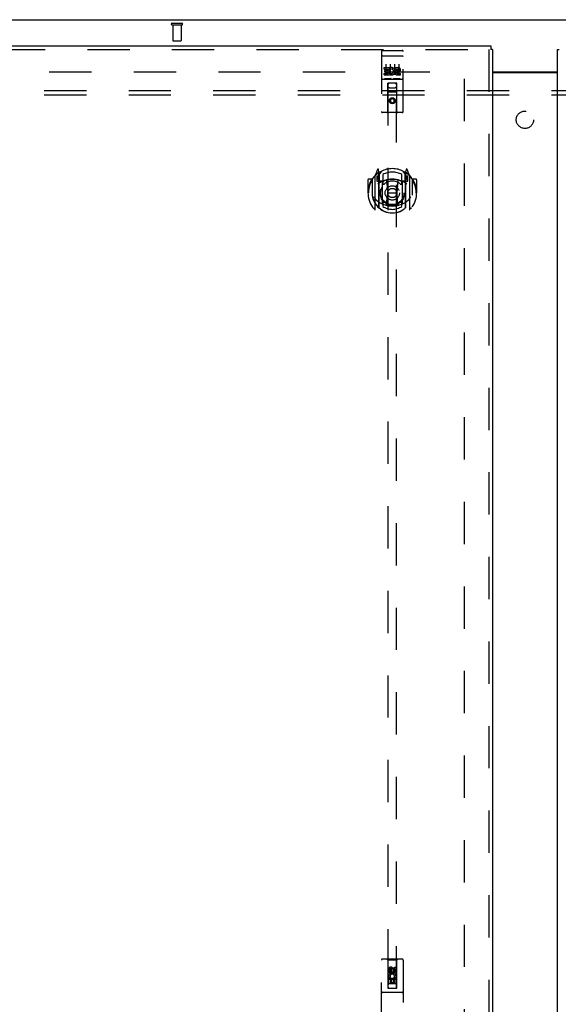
# Model space of a CAD drawing. Header units: inches. Extents: x 0 to 221, y 0 to 143.
# Tile 21 of 33: x 56 to 72, y 79 to 107. Entities that reach past the tile are written whole.
import ezdxf

# ---------------------------------------------------------------- set-up
doc = ezdxf.new("R2010")
doc.units = ezdxf.units.IN
doc.header["$LTSCALE"] = 12.149718
doc.header["$MEASUREMENT"] = 0
doc.linetypes.add('HIDDEN', pattern=[0.2, 0.1, -0.1])
doc.layers.get('0').update_dxf_attribs({"linetype": 'CONTINUOUS'})
for name, color, linetype in [('DEFAULT_2', 8, 'HIDDEN'), ('LEFTHAND_DOOR_ASSEMBLY', 7, 'CONTINUOUS'), ('RIGHTHAND_DOOR_ASSEMBLY', 7, 'CONTINUOUS'), ('SUBPANEL', 7, 'CONTINUOUS')]:
    doc.layers.add(name, color=color, linetype=linetype)

msp = doc.modelspace()

# ---------------------------------------------------------------- linework, layer by layer
at = {"color": 7, "linetype": 'Continuous'}
for p, q in [((41.052, 106.922), (100.948, 106.922)), ((70.063, 105.422), (71.938, 105.422))]:
    msp.add_line(p, q, dxfattribs=at)
at = {"color": 3, "linetype": 'Continuous'}
msp.add_line((70.063, 105.407), (71.938, 105.407), dxfattribs=at)
at = {"layer": 'DEFAULT_2', "color": 8, "linetype": 'HIDDEN'}
for p, q in [((60.858, 106.818), (61.142, 106.818)), ((60.858, 106.775), (61.142, 106.775)), ((60.876, 106.775), (60.876, 106.328)), ((61.124, 106.775), (61.124, 106.328)), ((60.886, 106.318), (61.114, 106.318)), ((42.75, 105.422), (69.354, 105.422)), ((69.25, 105.22), (69.25, 48.623))]:
    msp.add_line(p, q, dxfattribs=at)
for centre, radius, start, end in [((60.858, 106.796), 0.0215, 90, 270), ((61.142, 106.796), 0.0215, 270, 90), ((60.886, 106.328), 0.01, 180, 270), ((61.114, 106.328), 0.01, 270, 360)]:
    msp.add_arc(centre, radius, start, end, dxfattribs=at)
at = {"layer": 'LEFTHAND_DOOR_ASSEMBLY', "color": 3, "linetype": 'Continuous'}
for p, q in [((41.417, 106.172), (70.021, 106.172)), ((70.063, 106.068), (70.063, 47.776))]:
    msp.add_line(p, q, dxfattribs=at)
at = {"layer": 'LEFTHAND_DOOR_ASSEMBLY', "color": 7, "linetype": 'Continuous'}
for p in [(70.021, 106.172), (70.063, 106.068)]:
    msp.add_line(p, (70.021, 106.068), dxfattribs=at)
at = {"layer": 'LEFTHAND_DOOR_ASSEMBLY', "color": 8, "linetype": 'HIDDEN'}
for p, q in [((41.417, 106.068), (70.021, 106.068)), ((66.875, 106.009), (66.875, 104.284)), ((66.892, 105.881), (66.891, 105.881)), ((66.893, 105.881), (66.892, 105.881)), ((66.893, 105.881), (66.893, 105.881)), ((66.894, 105.881), (66.893, 105.881)), ((66.895, 105.881), (66.894, 105.881)), ((66.896, 105.881), (66.895, 105.881)), ((66.897, 105.881), (66.896, 105.881)), ((66.897, 105.881), (66.897, 105.881)), ((66.898, 105.881), (66.897, 105.881)), ((66.899, 105.881), (66.898, 105.881)), ((66.9, 105.881), (66.899, 105.881)), ((66.901, 105.881), (66.9, 105.881)), ((66.902, 105.881), (66.901, 105.881)), ((66.902, 105.881), (66.902, 105.881)), ((66.903, 105.881), (66.902, 105.881)), ((66.904, 105.881), (66.903, 105.881)), ((66.905, 105.881), (66.904, 105.881)), ((66.905, 106.039), (67.47, 106.039)), ((66.905, 105.881), (67.47, 105.881)), ((67.47, 105.881), (67.471, 105.881)), ((67.471, 105.881), (67.472, 105.881)), ((67.472, 105.881), (67.473, 105.881)), ((67.473, 105.881), (67.474, 105.881)), ((67.474, 105.881), (67.474, 105.881)), ((67.474, 105.881), (67.475, 105.881)), ((67.475, 105.881), (67.476, 105.881)), ((67.476, 105.881), (67.477, 105.881)), ((67.477, 105.881), (67.478, 105.881)), ((67.478, 105.881), (67.479, 105.881)), ((67.479, 105.881), (67.479, 105.881)), ((67.479, 105.881), (67.48, 105.881)), ((67.48, 105.881), (67.481, 105.881)), ((67.481, 105.881), (67.482, 105.881)), ((67.482, 105.881), (67.483, 105.881)), ((67.483, 105.881), (67.483, 105.881)), ((67.5, 104.284), (67.5, 106.009)), ((69.959, 106.068), (69.959, 47.776)), ((66.956, 105.504), (66.956, 105.547)), ((66.956, 105.547), (67.112, 105.547)), ((67, 105.648), (67, 105.342)), ((67.112, 105.369), (67.112, 105.547)), ((67.136, 105.499), (67.12, 105.538)), ((67.125, 105.648), (67.125, 105.342)), ((67.25, 105.648), (67.25, 105.342)), ((67.268, 105.504), (67.268, 105.547)), ((67.268, 105.547), (67.361, 105.547)), ((67.375, 105.648), (67.375, 105.342)), ((66.956, 105.504), (67.069, 105.504)), ((66.956, 105.333), (66.956, 105.376)), ((66.956, 105.376), (67.069, 105.376)), ((66.956, 105.333), (67.112, 105.333)), ((66.977, 105.419), (66.977, 105.462)), ((66.977, 105.462), (67.069, 105.462)), ((66.977, 105.419), (67.069, 105.419)), ((67.069, 105.462), (67.069, 105.504)), ((67.069, 105.376), (67.069, 105.419)), ((67.112, 105.369), (67.125, 105.388)), ((67.112, 105.333), (67.112, 105.346)), ((67.116, 105.344), (67.112, 105.346)), ((67.268, 105.504), (67.361, 105.504)), ((67.328, 105.419), (67.375, 105.419)), ((67.332, 105.46), (67.361, 105.46)), ((67.332, 105.376), (67.425, 105.376)), ((67.332, 105.333), (67.425, 105.333)), ((67.425, 105.333), (67.425, 105.376)), ((66.905, 105.211), (67.47, 105.211)), ((67.149, 105.227), (66.977, 105.227)), ((67.058, 104.284), (67.061, 105.094)), ((67.083, 105.094), (67.061, 105.094)), ((67.063, 105.094), (67.063, 79.093)), ((67.293, 105.094), (67.083, 105.094)), ((67.103, 104.969), (67.273, 104.969)), ((67.399, 105.227), (67.227, 105.227)), ((67.314, 105.094), (67.293, 105.094)), ((67.313, 79.093), (67.313, 105.094)), ((67.318, 104.284), (67.314, 105.094)), ((67.315, 104.844), (67.06, 104.844)), ((67.188, 104.666), (67.125, 104.63)), ((67.125, 104.63), (67.125, 104.558)), ((67.125, 104.63), (67.135, 104.624)), ((67.125, 104.558), (67.135, 104.564)), ((67.125, 104.558), (67.188, 104.522)), ((67.188, 104.655), (67.135, 104.624)), ((67.135, 104.624), (67.135, 104.564)), ((67.135, 104.564), (67.188, 104.534)), ((67.188, 104.666), (67.188, 104.655)), ((67.25, 104.63), (67.188, 104.666)), ((67.24, 104.624), (67.188, 104.655)), ((67.188, 104.534), (67.24, 104.564)), ((67.188, 104.522), (67.25, 104.558)), ((67.188, 104.522), (67.188, 104.534)), ((67.25, 104.63), (67.24, 104.624)), ((67.24, 104.564), (67.24, 104.624)), ((67.25, 104.558), (67.24, 104.564)), ((67.25, 104.558), (67.25, 104.63)), ((67.47, 104.254), (66.905, 104.254)), ((66.688, 102.434), (66.688, 101.467)), ((66.762, 102.62), (66.692, 102.445)), ((66.745, 102.43), (66.745, 102.28)), ((66.805, 102.43), (66.745, 102.43)), ((66.784, 102.516), (66.784, 102.515)), ((66.784, 102.515), (66.784, 102.515)), ((66.784, 102.515), (66.784, 102.515)), ((66.805, 102.537), (66.791, 102.617)), ((66.805, 101.521), (66.805, 102.537)), ((66.813, 102.465), (66.883, 102.574)), ((66.813, 101.52), (66.813, 102.523)), ((66.815, 102.499), (66.815, 102.291)), ((66.913, 102.477), (66.913, 102.224)), ((67.463, 102.224), (67.463, 102.477)), ((67.493, 102.574), (67.563, 102.465)), ((67.56, 102.291), (67.56, 102.499)), ((67.563, 101.52), (67.563, 102.523)), ((67.585, 102.617), (67.57, 102.537)), ((67.57, 102.537), (67.57, 101.521)), ((67.63, 102.43), (67.57, 102.43)), ((67.592, 102.515), (67.587, 102.518)), ((67.683, 102.445), (67.613, 102.62)), ((67.63, 102.28), (67.63, 102.43)), ((67.688, 101.467), (67.688, 102.434)), ((66.488, 102.324), (66.488, 101.95)), ((66.605, 102.339), (66.503, 102.339)), ((66.605, 102.339), (66.605, 101.95)), ((66.613, 102.324), (66.605, 102.339)), ((66.613, 102.336), (66.613, 101.879)), ((66.745, 102.28), (66.805, 102.28)), ((66.754, 102.397), (66.783, 102.351)), ((66.813, 102.405), (66.758, 102.405)), ((66.905, 102.278), (66.833, 102.278)), ((66.835, 102.271), (66.901, 102.271)), ((66.905, 101.637), (66.905, 102.269)), ((67.025, 102.295), (67.055, 101.95)), ((67.351, 102.295), (67.32, 101.95)), ((67.543, 102.278), (67.47, 102.278)), ((67.47, 102.269), (67.47, 101.637)), ((67.474, 102.271), (67.54, 102.271)), ((67.618, 102.405), (67.563, 102.405)), ((67.57, 102.28), (67.63, 102.28)), ((67.593, 102.351), (67.622, 102.397)), ((67.77, 102.339), (67.762, 102.324)), ((67.763, 102.336), (67.763, 101.879)), ((67.77, 101.95), (67.77, 102.339)), ((67.873, 102.339), (67.77, 102.339)), ((67.888, 102.324), (67.888, 101.95)), ((66.488, 101.95), (66.503, 101.95)), ((66.605, 101.95), (66.62, 101.951)), ((66.613, 101.879), (66.613, 101.876)), ((67.025, 101.611), (67.055, 101.95)), ((67.055, 101.95), (67.32, 101.95)), ((67.35, 101.611), (67.32, 101.95)), ((67.77, 101.95), (67.755, 101.951)), ((67.763, 101.879), (67.763, 101.876)), ((67.873, 101.95), (67.888, 101.95)), ((66.913, 101.663), (66.913, 101.56)), ((67.463, 101.56), (67.463, 101.663)), ((66.875, 78.047), (66.875, 79.904)), ((67.47, 79.934), (66.905, 79.934)), ((67.058, 79.904), (67.028, 79.934)), ((67.058, 79.904), (67.061, 79.094)), ((67.318, 79.904), (67.058, 79.904)), ((67.314, 79.094), (67.318, 79.904)), ((67.318, 79.904), (67.348, 79.934)), ((67.5, 79.904), (67.5, 78.047)), ((67.081, 79.545), (67.081, 79.637)), ((67.124, 79.545), (67.081, 79.545)), ((67.124, 79.637), (67.124, 79.545)), ((67.188, 79.666), (67.125, 79.63)), ((67.125, 79.63), (67.125, 79.558)), ((67.125, 79.63), (67.135, 79.624)), ((67.125, 79.558), (67.135, 79.564)), ((67.125, 79.558), (67.188, 79.522)), ((67.188, 79.655), (67.135, 79.624)), ((67.135, 79.624), (67.135, 79.564)), ((67.135, 79.564), (67.188, 79.534)), ((67.167, 79.609), (67.167, 79.637)), ((67.188, 79.666), (67.188, 79.655)), ((67.25, 79.63), (67.188, 79.666)), ((67.24, 79.624), (67.188, 79.655)), ((67.188, 79.534), (67.24, 79.564)), ((67.188, 79.522), (67.25, 79.558)), ((67.188, 79.522), (67.188, 79.534)), ((67.208, 79.651), (67.208, 79.605)), ((67.25, 79.63), (67.24, 79.624)), ((67.24, 79.564), (67.24, 79.624)), ((67.25, 79.558), (67.24, 79.564)), ((67.25, 79.558), (67.25, 79.63)), ((67.252, 79.609), (67.252, 79.701)), ((67.252, 79.701), (67.294, 79.701)), ((67.294, 79.701), (67.294, 79.609)), ((67.315, 79.344), (67.06, 79.344)), ((67.081, 79.232), (67.081, 79.388)), ((67.081, 79.388), (67.259, 79.388)), ((67.124, 79.232), (67.081, 79.232)), ((67.129, 79.413), (67.09, 79.396)), ((67.273, 79.219), (67.103, 79.219)), ((67.124, 79.346), (67.124, 79.232)), ((67.166, 79.346), (67.124, 79.346)), ((67.166, 79.254), (67.166, 79.346)), ((67.208, 79.254), (67.166, 79.254)), ((67.208, 79.346), (67.208, 79.254)), ((67.252, 79.346), (67.208, 79.346)), ((67.259, 79.388), (67.24, 79.401)), ((67.252, 79.232), (67.252, 79.346)), ((67.294, 79.232), (67.252, 79.232)), ((67.284, 79.392), (67.282, 79.388)), ((67.282, 79.388), (67.294, 79.388)), ((67.294, 79.388), (67.294, 79.232)), ((67.47, 78.969), (66.905, 78.969)), ((67.061, 79.094), (67.314, 79.094)), ((67.063, 79.096), (67.065, 79.096)), ((67.065, 79.096), (67.069, 79.096)), ((67.07, 79.093), (67.065, 79.093)), ((67.069, 79.096), (67.081, 79.096)), ((67.083, 79.093), (67.07, 79.093)), ((67.081, 79.096), (67.293, 79.096)), ((67.083, 79.093), (67.293, 79.093)), ((67.293, 79.096), (67.306, 79.096)), ((67.306, 79.096), (67.31, 79.096)), ((67.311, 79.093), (67.307, 79.093)), ((67.312, 79.093), (67.311, 79.093))]:
    msp.add_line(p, q, dxfattribs=at)
for points in [[(66.891, 105.881), (66.891, 105.881), (66.89, 105.88), (66.89, 105.88), (66.89, 105.88), (66.889, 105.88), (66.889, 105.88), (66.889, 105.88), (66.888, 105.88), (66.888, 105.88), (66.888, 105.88), (66.887, 105.88), (66.887, 105.88), (66.887, 105.88), (66.886, 105.88), (66.886, 105.88), (66.886, 105.88), (66.885, 105.88), (66.885, 105.88), (66.885, 105.879), (66.884, 105.879), (66.884, 105.879), (66.884, 105.879), (66.883, 105.879), (66.883, 105.879), (66.883, 105.879), (66.883, 105.879), (66.882, 105.879), (66.882, 105.879), (66.882, 105.879), (66.882, 105.879), (66.881, 105.879), (66.881, 105.878), (66.881, 105.878), (66.881, 105.878), (66.88, 105.878), (66.88, 105.878), (66.88, 105.878), (66.88, 105.878), (66.879, 105.878), (66.879, 105.878), (66.879, 105.878), (66.879, 105.878), (66.879, 105.877), (66.878, 105.877), (66.878, 105.877), (66.878, 105.877), (66.878, 105.877), (66.878, 105.877), (66.878, 105.877), (66.877, 105.877), (66.877, 105.877), (66.877, 105.877), (66.877, 105.876), (66.877, 105.876), (66.877, 105.876), (66.877, 105.876), (66.876, 105.876), (66.876, 105.876), (66.876, 105.876), (66.876, 105.876), (66.876, 105.876), (66.876, 105.876), (66.876, 105.875), (66.876, 105.875), (66.876, 105.875), (66.876, 105.875), (66.876, 105.875), (66.876, 105.875), (66.875, 105.875), (66.875, 105.875), (66.875, 105.875), (66.875, 105.875), (66.875, 105.874), (66.875, 105.874), (66.875, 105.874), (66.875, 105.874), (66.875, 105.874)], [(67.483, 105.881), (67.484, 105.881), (67.484, 105.881), (67.485, 105.881), (67.485, 105.88), (67.486, 105.88), (67.486, 105.88), (67.486, 105.88), (67.487, 105.88), (67.487, 105.88), (67.487, 105.88), (67.488, 105.88), (67.488, 105.88), (67.488, 105.88), (67.489, 105.88), (67.489, 105.88), (67.489, 105.88), (67.49, 105.88), (67.49, 105.88), (67.49, 105.88), (67.491, 105.88), (67.491, 105.879), (67.491, 105.879), (67.492, 105.879), (67.492, 105.879), (67.492, 105.879), (67.492, 105.879), (67.493, 105.879), (67.493, 105.879), (67.493, 105.879), (67.493, 105.879), (67.494, 105.879), (67.494, 105.879), (67.494, 105.879), (67.495, 105.878), (67.495, 105.878), (67.495, 105.878), (67.495, 105.878), (67.495, 105.878), (67.496, 105.878), (67.496, 105.878), (67.496, 105.878), (67.496, 105.878), (67.497, 105.878), (67.497, 105.878), (67.497, 105.877), (67.497, 105.877), (67.497, 105.877), (67.497, 105.877), (67.498, 105.877), (67.498, 105.877), (67.498, 105.877), (67.498, 105.877), (67.498, 105.877), (67.498, 105.877), (67.499, 105.876), (67.499, 105.876), (67.499, 105.876), (67.499, 105.876), (67.499, 105.876), (67.499, 105.876), (67.499, 105.876), (67.499, 105.876), (67.5, 105.876), (67.5, 105.876), (67.5, 105.875), (67.5, 105.875), (67.5, 105.875), (67.5, 105.875), (67.5, 105.875), (67.5, 105.875), (67.5, 105.875), (67.5, 105.875), (67.5, 105.875), (67.5, 105.875), (67.5, 105.874), (67.5, 105.874), (67.5, 105.874), (67.5, 105.874), (67.5, 105.874)], [(66.977, 105.227), (66.977, 105.227), (66.976, 105.227), (66.976, 105.227), (66.976, 105.227), (66.976, 105.227), (66.976, 105.227), (66.975, 105.227), (66.975, 105.228), (66.975, 105.228), (66.975, 105.228), (66.975, 105.228), (66.975, 105.228), (66.974, 105.228), (66.974, 105.228), (66.974, 105.228), (66.974, 105.228), (66.974, 105.228), (66.974, 105.228), (66.973, 105.228), (66.973, 105.228), (66.973, 105.228), (66.973, 105.228), (66.973, 105.228), (66.973, 105.228), (66.973, 105.228), (66.972, 105.228), (66.972, 105.228), (66.972, 105.228), (66.972, 105.228), (66.972, 105.228), (66.972, 105.228), (66.972, 105.228), (66.972, 105.228), (66.971, 105.228), (66.971, 105.228), (66.971, 105.228), (66.971, 105.228), (66.971, 105.228), (66.971, 105.228), (66.971, 105.228), (66.971, 105.228), (66.971, 105.229), (66.971, 105.229), (66.97, 105.229), (66.97, 105.229), (66.97, 105.229)], [(67.155, 105.229), (67.155, 105.229), (67.155, 105.229), (67.155, 105.229), (67.155, 105.229), (67.155, 105.228), (67.155, 105.228), (67.155, 105.228), (67.155, 105.228), (67.154, 105.228), (67.154, 105.228), (67.154, 105.228), (67.154, 105.228), (67.154, 105.228), (67.154, 105.228), (67.154, 105.228), (67.154, 105.228), (67.154, 105.228), (67.153, 105.228), (67.153, 105.228), (67.153, 105.228), (67.153, 105.228), (67.153, 105.228), (67.153, 105.228), (67.153, 105.228), (67.152, 105.228), (67.152, 105.228), (67.152, 105.228), (67.152, 105.228), (67.152, 105.228), (67.152, 105.228), (67.152, 105.228), (67.151, 105.228), (67.151, 105.228), (67.151, 105.228), (67.151, 105.228), (67.151, 105.228), (67.151, 105.228), (67.15, 105.228), (67.15, 105.227), (67.15, 105.227), (67.15, 105.227), (67.15, 105.227), (67.149, 105.227), (67.149, 105.227), (67.149, 105.227)], [(67.227, 105.227), (67.227, 105.227), (67.226, 105.227), (67.226, 105.227), (67.226, 105.227), (67.226, 105.227), (67.226, 105.227), (67.225, 105.227), (67.225, 105.228), (67.225, 105.228), (67.225, 105.228), (67.225, 105.228), (67.225, 105.228), (67.224, 105.228), (67.224, 105.228), (67.224, 105.228), (67.224, 105.228), (67.224, 105.228), (67.224, 105.228), (67.223, 105.228), (67.223, 105.228), (67.223, 105.228), (67.223, 105.228), (67.223, 105.228), (67.223, 105.228), (67.223, 105.228), (67.222, 105.228), (67.222, 105.228), (67.222, 105.228), (67.222, 105.228), (67.222, 105.228), (67.222, 105.228), (67.222, 105.228), (67.222, 105.228), (67.221, 105.228), (67.221, 105.228), (67.221, 105.228), (67.221, 105.228), (67.221, 105.228), (67.221, 105.228), (67.221, 105.228), (67.221, 105.228), (67.221, 105.229), (67.221, 105.229), (67.22, 105.229), (67.22, 105.229), (67.22, 105.229)], [(67.405, 105.229), (67.405, 105.229), (67.405, 105.229), (67.405, 105.229), (67.405, 105.229), (67.405, 105.228), (67.405, 105.228), (67.405, 105.228), (67.405, 105.228), (67.404, 105.228), (67.404, 105.228), (67.404, 105.228), (67.404, 105.228), (67.404, 105.228), (67.404, 105.228), (67.404, 105.228), (67.404, 105.228), (67.404, 105.228), (67.403, 105.228), (67.403, 105.228), (67.403, 105.228), (67.403, 105.228), (67.403, 105.228), (67.403, 105.228), (67.403, 105.228), (67.402, 105.228), (67.402, 105.228), (67.402, 105.228), (67.402, 105.228), (67.402, 105.228), (67.402, 105.228), (67.402, 105.228), (67.401, 105.228), (67.401, 105.228), (67.401, 105.228), (67.401, 105.228), (67.401, 105.228), (67.401, 105.228), (67.4, 105.228), (67.4, 105.227), (67.4, 105.227), (67.4, 105.227), (67.4, 105.227), (67.399, 105.227), (67.399, 105.227), (67.399, 105.227)], [(66.642, 102.389), (66.643, 102.39), (66.644, 102.391), (66.644, 102.392), (66.645, 102.393), (66.646, 102.393), (66.647, 102.394), (66.647, 102.395), (66.648, 102.396), (66.649, 102.396), (66.65, 102.397), (66.65, 102.398), (66.651, 102.399), (66.652, 102.399), (66.653, 102.4), (66.654, 102.401), (66.654, 102.401), (66.655, 102.402), (66.656, 102.403), (66.657, 102.403), (66.658, 102.404), (66.659, 102.405), (66.659, 102.405), (66.66, 102.406), (66.661, 102.406), (66.662, 102.407), (66.663, 102.407), (66.664, 102.408), (66.665, 102.408), (66.666, 102.409), (66.667, 102.409), (66.667, 102.41), (66.668, 102.41), (66.669, 102.411), (66.67, 102.411)], [(67.705, 102.411), (67.706, 102.411), (67.707, 102.41), (67.708, 102.41), (67.709, 102.409), (67.71, 102.409), (67.711, 102.408), (67.712, 102.408), (67.713, 102.407), (67.714, 102.407), (67.714, 102.406), (67.715, 102.406), (67.716, 102.405), (67.717, 102.405), (67.718, 102.404), (67.719, 102.403), (67.72, 102.403), (67.72, 102.402), (67.721, 102.401), (67.722, 102.401), (67.723, 102.4), (67.724, 102.399), (67.724, 102.399), (67.725, 102.398), (67.726, 102.397), (67.727, 102.396), (67.727, 102.396), (67.728, 102.395), (67.729, 102.394), (67.73, 102.393), (67.73, 102.393), (67.731, 102.392), (67.732, 102.391), (67.732, 102.39), (67.733, 102.389)], [(66.655, 101.837), (66.658, 101.832), (66.661, 101.827), (66.664, 101.822), (66.667, 101.817), (66.67, 101.813), (66.673, 101.809), (66.675, 101.805), (66.678, 101.801), (66.681, 101.797), (66.683, 101.793), (66.686, 101.79), (66.688, 101.787), (66.69, 101.783), (66.693, 101.78), (66.695, 101.777), (66.697, 101.774), (66.699, 101.772), (66.701, 101.769), (66.703, 101.766), (66.706, 101.764), (66.708, 101.762), (66.71, 101.759), (66.711, 101.757), (66.713, 101.755), (66.715, 101.753), (66.717, 101.751), (66.719, 101.749), (66.721, 101.747), (66.722, 101.746), (66.724, 101.744), (66.726, 101.743), (66.727, 101.741), (66.729, 101.74), (66.73, 101.738), (66.732, 101.737), (66.733, 101.735)], [(67.376, 101.594), (67.37, 101.592), (67.365, 101.591), (67.36, 101.589), (67.354, 101.588), (67.349, 101.587), (67.343, 101.585), (67.338, 101.584), (67.332, 101.583), (67.327, 101.582), (67.321, 101.581), (67.316, 101.58), (67.31, 101.579), (67.305, 101.578), (67.299, 101.577), (67.294, 101.576), (67.288, 101.575), (67.283, 101.574), (67.277, 101.574), (67.272, 101.573), (67.266, 101.572), (67.26, 101.572), (67.255, 101.571), (67.249, 101.571), (67.244, 101.57), (67.238, 101.57), (67.233, 101.569), (67.227, 101.569), (67.221, 101.569), (67.216, 101.569), (67.21, 101.568), (67.205, 101.568), (67.199, 101.568), (67.193, 101.568), (67.188, 101.568), (67.182, 101.568), (67.177, 101.568), (67.171, 101.568), (67.165, 101.568), (67.16, 101.569), (67.154, 101.569), (67.149, 101.569), (67.143, 101.569), (67.137, 101.57), (67.132, 101.57), (67.126, 101.571), (67.121, 101.571), (67.115, 101.572), (67.11, 101.572), (67.104, 101.573), (67.098, 101.574), (67.093, 101.574), (67.087, 101.575), (67.082, 101.576), (67.076, 101.577), (67.071, 101.578), (67.065, 101.579), (67.06, 101.58), (67.054, 101.581), (67.049, 101.582), (67.043, 101.583), (67.038, 101.584), (67.032, 101.585), (67.027, 101.587), (67.021, 101.588), (67.016, 101.589), (67.011, 101.591), (67.005, 101.592), (67, 101.594)], [(67.642, 101.735), (67.644, 101.737), (67.645, 101.738), (67.647, 101.739), (67.648, 101.741), (67.65, 101.742), (67.652, 101.744), (67.653, 101.746), (67.655, 101.747), (67.657, 101.749), (67.659, 101.751), (67.66, 101.753), (67.662, 101.755), (67.664, 101.757), (67.666, 101.759), (67.668, 101.762), (67.67, 101.764), (67.672, 101.766), (67.674, 101.769), (67.676, 101.772), (67.678, 101.774), (67.681, 101.777), (67.683, 101.78), (67.685, 101.783), (67.688, 101.787), (67.69, 101.79), (67.692, 101.793), (67.695, 101.797), (67.697, 101.801), (67.7, 101.805), (67.703, 101.809), (67.705, 101.813), (67.708, 101.817), (67.711, 101.822), (67.714, 101.827), (67.717, 101.832), (67.72, 101.837)], [(66.67, 101.49), (66.669, 101.49), (66.668, 101.491), (66.667, 101.491), (66.667, 101.492), (66.666, 101.492), (66.665, 101.493), (66.664, 101.493), (66.663, 101.494), (66.662, 101.494), (66.661, 101.495), (66.66, 101.495), (66.659, 101.496), (66.659, 101.496), (66.658, 101.497), (66.657, 101.498), (66.656, 101.498), (66.655, 101.499), (66.654, 101.5), (66.654, 101.5), (66.653, 101.501), (66.652, 101.502), (66.651, 101.502), (66.65, 101.503), (66.65, 101.504), (66.649, 101.504), (66.648, 101.505), (66.647, 101.506), (66.647, 101.507), (66.646, 101.508), (66.645, 101.508), (66.644, 101.509), (66.644, 101.51), (66.643, 101.511), (66.642, 101.512)], [(67.733, 101.512), (67.732, 101.511), (67.732, 101.51), (67.731, 101.509), (67.73, 101.508), (67.73, 101.508), (67.729, 101.507), (67.728, 101.506), (67.727, 101.505), (67.727, 101.504), (67.726, 101.504), (67.725, 101.503), (67.724, 101.502), (67.724, 101.502), (67.723, 101.501), (67.722, 101.5), (67.721, 101.5), (67.72, 101.499), (67.72, 101.498), (67.719, 101.498), (67.718, 101.497), (67.717, 101.496), (67.716, 101.496), (67.715, 101.495), (67.714, 101.495), (67.714, 101.494), (67.713, 101.494), (67.712, 101.493), (67.711, 101.493), (67.71, 101.492), (67.709, 101.492), (67.708, 101.491), (67.707, 101.491), (67.706, 101.49), (67.705, 101.49)], [(67.063, 79.096), (67.063, 79.096), (67.063, 79.096), (67.063, 79.096)], [(67.065, 79.093), (67.064, 79.093), (67.063, 79.093), (67.063, 79.093), (67.063, 79.093), (67.063, 79.093)], [(67.307, 79.093), (67.295, 79.093), (67.293, 79.093)], [(67.31, 79.096), (67.312, 79.096), (67.312, 79.096), (67.312, 79.096), (67.313, 79.096), (67.313, 79.096)], [(67.313, 79.093), (67.313, 79.093), (67.312, 79.093), (67.312, 79.093)]]:
    msp.add_lwpolyline(points, dxfattribs=at)
for centre, radius in [((67.188, 104.594), 0.085), ((67.188, 104.594), 0.0845), ((67.188, 101.943), 0.35), ((67.188, 101.943), 0.335), ((67.188, 101.943), 0.205), ((67.188, 101.943), 0.133), ((67.188, 79.594), 0.085), ((67.188, 79.594), 0.0845)]:
    msp.add_circle(centre, radius, dxfattribs=at)
for centre, radius, start, end in [((66.905, 106.009), 0.03, 90, 180), ((67.47, 106.009), 0.03, 0, 90), ((67.162, 105.44), 0.107, 244.2636, 113.4027), ((67.361, 105.482), 0.0644, 282.2995, 90.0775), ((67.162, 105.44), 0.0639, 234.8895, 113.4026), ((67.332, 105.397), 0.0635, 90, 270), ((67.332, 105.398), 0.0219, 100.307, 270), ((67.361, 105.482), 0.0219, 269.9011, 90), ((66.905, 105.181), 0.03, 90, 180), ((67.103, 105.054), 0.04, 90, 180), ((67.103, 105.009), 0.04, 180, 270), ((67.273, 105.054), 0.04, 0, 90), ((67.273, 105.009), 0.04, 270, 360), ((67.47, 105.181), 0.03, 0, 90), ((66.905, 104.284), 0.03, 180, 270), ((67.028, 104.284), 0.03, 270, 360), ((67.348, 104.284), 0.03, 180, 270), ((67.47, 104.284), 0.03, 270, 360), ((67.188, 101.95), 0.7, 125.5126, 54.4874), ((67.188, 101.943), 0.7, 35.2961, 144.7039), ((66.703, 102.434), 0.015, 135.0748, 180), ((66.776, 102.615), 0.015, 10, 158.1959), ((66.793, 102.504), 0.02, 0, 125.5126), ((66.795, 102.499), 0.02, 0, 125.2543), ((66.833, 102.523), 0.02, 121.4688, 179.9992), ((67.188, 101.943), 0.6, 62.7204, 117.2796), ((67.543, 102.523), 0.02, 0, 58.5295), ((67.58, 102.499), 0.02, 54.7457, 180), ((67.583, 102.504), 0.02, 54.4874, 180), ((67.599, 102.615), 0.015, 21.8041, 170), ((67.673, 102.434), 0.015, 0, 44.9252), ((66.503, 102.324), 0.015, 90, 180), ((67.188, 101.95), 0.685, 146.9885, 180), ((66.633, 102.336), 0.02, 144.7039, 180), ((66.758, 102.4), 0.005, 90, 212.6792), ((67.188, 101.638), 0.7, 53.2319, 126.7681), ((66.625, 102.249), 0.188, 0, 32.6792), ((66.833, 102.298), 0.02, 180, 270), ((66.835, 102.291), 0.02, 180, 270), ((66.901, 102.291), 0.02, 270, 293.464), ((66.92, 102.269), 0.015, 112.9863, 180), ((67.188, 101.631), 0.7, 66.536, 113.464), ((66.943, 102.224), 0.03, 180, 311.1261), ((67.188, 101.943), 0.343, 48.8739, 131.1261), ((67.005, 102.293), 0.02, 5.0796, 105.6131), ((67.371, 102.293), 0.02, 74.3869, 174.9204), ((67.433, 102.224), 0.03, 228.8739, 360), ((67.455, 102.269), 0.015, 0, 67.0137), ((67.474, 102.291), 0.02, 246.536, 270), ((67.54, 102.291), 0.02, 270, 360), ((67.543, 102.298), 0.02, 270, 360), ((67.751, 102.249), 0.188, 147.3208, 180), ((67.618, 102.4), 0.005, 327.3208, 90), ((67.743, 102.336), 0.02, 0, 35.2961), ((67.188, 101.95), 0.685, 0, 33.0115), ((67.873, 102.324), 0.015, 0, 90), ((67.188, 101.953), 0.583, 180.2464, 359.7536), ((66.633, 101.879), 0.02, 180, 187.6622), ((67.188, 101.953), 0.58, 187.6622, 352.3378), ((67.743, 101.879), 0.02, 352.3378, 360), ((67.188, 102.268), 0.7, 229.529, 310.471), ((66.92, 101.637), 0.015, 180, 247.0137), ((66.943, 101.663), 0.03, 48.8739, 180), ((67.188, 101.953), 0.48, 235.0461, 304.9539), ((67.188, 101.943), 0.343, 228.8739, 311.1261), ((67.005, 101.613), 0.02, 254.4248, 354.9204), ((67.37, 101.613), 0.02, 185.0796, 285.5752), ((67.433, 101.663), 0.03, 0, 131.1261), ((67.455, 101.637), 0.015, 292.9863, 360), ((66.703, 101.467), 0.015, 180, 224.9252), ((66.82, 101.521), 0.015, 180, 229.6413), ((66.833, 101.52), 0.02, 180, 230.6594), ((67.543, 101.52), 0.02, 309.3378, 359.9984), ((67.555, 101.521), 0.015, 310.3587, 360), ((67.673, 101.467), 0.015, 315.0748, 360), ((66.905, 79.904), 0.03, 90, 180), ((67.47, 79.904), 0.03, 0, 90), ((67.146, 79.637), 0.0644, 12.2995, 180.0775), ((67.188, 79.438), 0.107, 334.2636, 203.4027), ((67.146, 79.637), 0.0219, 359.9011, 180), ((67.188, 79.438), 0.0639, 324.8895, 203.4026), ((67.231, 79.609), 0.0635, 180, 360), ((67.23, 79.609), 0.0219, 190.307, 360), ((67.103, 79.179), 0.04, 90, 180), ((67.273, 79.179), 0.04, 0, 90), ((66.905, 78.999), 0.03, 180, 270), ((67.103, 79.134), 0.04, 180, 270), ((67.273, 79.134), 0.04, 270, 360), ((67.47, 78.999), 0.03, 270, 360)]:
    msp.add_arc(centre, radius, start, end, dxfattribs=at)
at = {"layer": 'RIGHTHAND_DOOR_ASSEMBLY', "color": 3, "linetype": 'Continuous'}
msp.add_line((71.938, 47.776), (71.938, 106.068), dxfattribs=at)
at = {"layer": 'RIGHTHAND_DOOR_ASSEMBLY', "color": 7, "linetype": 'Continuous'}
msp.add_line((71.938, 106.068), (71.98, 106.068), dxfattribs=at)
at = {"layer": 'SUBPANEL', "color": 8, "linetype": 'HIDDEN'}
for p, q in [((45.032, 104.891), (96.969, 104.891)), ((45.032, 104.766), (96.969, 104.766))]:
    msp.add_line(p, q, dxfattribs=at)
msp.add_circle((71, 104.047), 0.25, dxfattribs=at)

doc.saveas('drawing.dxf')
